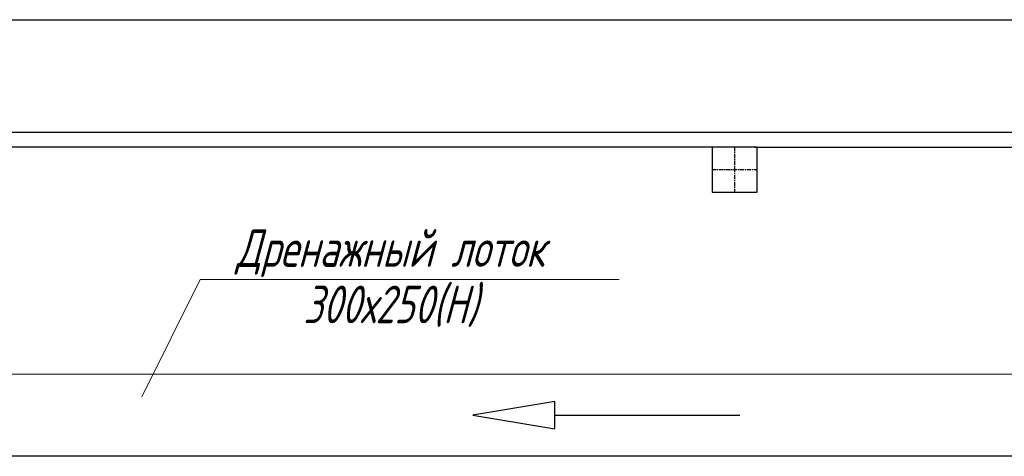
# Model space of a CAD drawing. Header units: millimetres. Extents: x 196 to 1773810, y -221320 to 153872.
# Tile 245 of 256: x 1199431 to 1203029, y -198008 to -196412. Entities that reach past the tile are written whole.
import ezdxf
from ezdxf import colors
from ezdxf.entities.mleader import LeaderData, LeaderLine
from ezdxf.math import Vec2, Vec3

# ---------------------------------------------------------------- set-up
doc = ezdxf.new("R2010")
doc.units = ezdxf.units.MM
doc.linetypes.add('CENTER', pattern=[50.8, 31.75, -6.35, 6.35, -6.35])
doc.layers.add('Текст', color=7, linetype='Continuous', lineweight=30)
doc.styles.add('Новый 050', font='romans.shx', dxfattribs={"width": 0.7, "oblique": 15, "height": 50})

# ---------------------------------------------------------------- blocks, each defined once
blk = doc.blocks.new('_None')

msp = doc.modelspace()

# ---------------------------------------------------------------- linework, layer by layer
at = {"color": 252, "lineweight": 30, "ltscale": 10}
for p, q in [((1193496.3, -196411.5), (1204178.3, -196411.5, 0)), ((1193906.3, -196822.5), (1202116.9, -196822.5, 0)), ((1202116.9, -196822.5, 0), (1204178.2, -196822.5, 0)), ((1202116.9, -196877.3, 0), (1198126.3, -196877.3, 0)), ((1202116.9, -196877.3, 0), (1204178.2, -196877.3, 0)), ((1204178.1, -197708.2, 0), (1198247.1, -197708.6, 1)), ((1201387, -197808.2, -0.7), (1201087, -197858.2, -0.7)), ((1201387, -197908.2, -0.7), (1201387, -197808.2, -0.7)), ((1201087, -197858.2, -0.7), (1201387, -197908.2, -0.7)), ((1201387, -197858.2, -0.7), (1202062.5, -197858.2, -0.7)), ((1204178, -198008.2, -0.1), (1198547.1, -198008.2, 0.7))]:
    msp.add_line(p, q, dxfattribs=at)
at = {"color": 7, "linetype": 'CENTER', "lineweight": 25, "ltscale": 0.5}
for p, q in [((1202043.3, -196877.3), (1202043.3, -197041.7)), ((1201961.1, -196959.5), (1202125.5, -196959.5))]:
    msp.add_line(p, q, dxfattribs=at)
at = {"color": 252, "lineweight": 30, "ltscale": 10}
msp.add_lwpolyline([(1201961.1, -197041.7), (1202125.5, -197041.7), (1202125.5, -196877.3), (1201961.1, -196877.3), (1201961.1, -197041.7)], dxfattribs=at)

# ---------------------------------------------------------------- leaders
at = {"layer": 'Текст'}
ml = msp.add_multileader_mtext('Standard', dxfattribs=at)
ml.set_content('Дренажный лоток 300х250(Н)', color=256, style='Новый 050')
ml.set_leader_properties(color=256, linetype='ByLayer', lineweight=13)
ml.set_arrow_properties(name='NONE')
ml.build(insert=Vec2(0, 0))
ml.multileader.update_dxf_attribs({"text_left_attachment_type": 6, "text_right_attachment_type": 6, "dogleg_length": 0, "arrow_head_size": 0})
ctx = ml.context
ctx.base_point, ctx.char_height, ctx.arrow_head_size, ctx.landing_gap_size, ctx.plane_origin = Vec3(1200090.6, -197361.2, 0), 137.25, 0, 0, Vec3(1203839.7, -198203.2, 0)
ctx.left_attachment, ctx.right_attachment, ctx.text_align_type = 6, 6, 1
notes = []
notes.append((ctx, [(1, (1, 1, 0), (1200090.6, -197361.2, 0), (1, 0), 0, [(0, [(1199877.5, -197790.8, 0)], 0, [])])]))
ctx.mtext.insert, ctx.mtext.width, ctx.mtext.alignment, ctx.mtext.line_spacing_factor, ctx.mtext.flow_direction = Vec3(1200785.8, -197178.2, 0), 1515.852, 2, 0.9, 5
for ctx, leaders in notes:
    for number, flags, end, landing, length, lines in leaders:
        leader = LeaderData()
        leader.index, (leader.has_last_leader_line, leader.has_dogleg_vector, leader.attachment_direction) = number, flags
        leader.last_leader_point, leader.dogleg_vector, leader.dogleg_length = Vec3(end), Vec3(landing), length
        for number, points, colour, breaks in lines:
            line = LeaderLine()
            line.index, line.vertices, line.color, line.breaks = number, Vec3.list(points), colors.encode_raw_color(colour), breaks
            leader.lines.append(line)
        ctx.leaders.append(leader)

doc.saveas('drawing.dxf')
